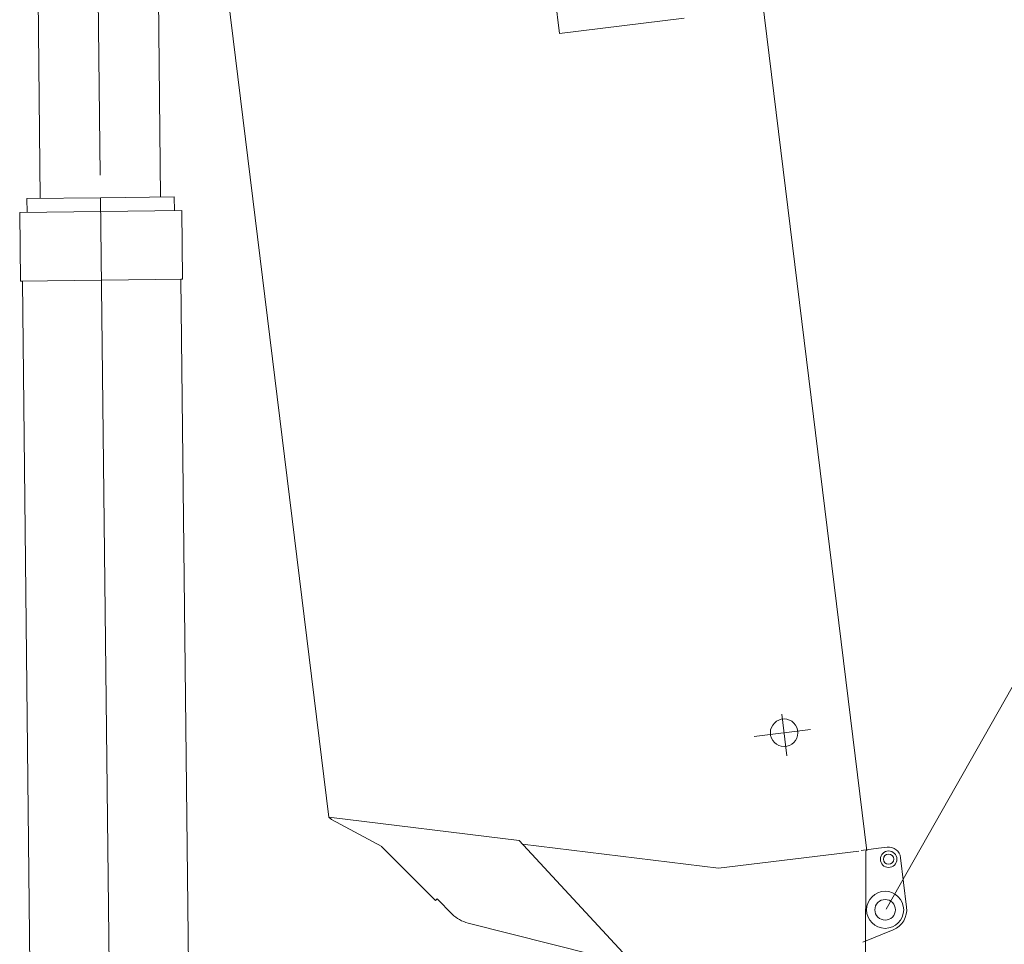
# Model space of a CAD drawing. Extents: x 34350 to 201729, y 12094 to 164960.
# Tile 4 of 70: x 55988 to 58854, y 20268 to 22959. Entities that reach past the tile are written whole.
import ezdxf

# ---------------------------------------------------------------- set-up
doc = ezdxf.new("R2010")
doc.units = 0
doc.header["$LTSCALE"] = 150
doc.header["$MEASUREMENT"] = 0
doc.linetypes.add('CENTER', pattern=[50.5, 30, -9, 2.5, -9])
doc.layers.add('11', color=251, linetype='Continuous')

# ---------------------------------------------------------------- blocks, each defined once
blk = doc.blocks.new('*G2')
at = {"layer": '11', "color": 251, "linetype": 'Continuous', "lineweight": 9}
for p, q in [((56223.6, 22440.9), (56437.9, 22443.3)), ((56437.9, 22443.3), (56438.3, 22403.3)), ((56223.6, 22440.9), (56009.3, 22438.5)), ((56009.3, 22438.5), (56009.7, 22398.5)), ((55988, 22398.2), (56460, 22403.5)), ((55990.3, 22198.2), (55988, 22398.2)), ((56460, 22403.5), (56462.2, 22203.5)), ((55990.3, 22198.2), (56462.3, 22203.5)), ((55995.8, 22198.3), (55990.3, 22198.2)), ((56035.1, 18673.5), (55995.8, 22198.3)), ((56462.2, 22203.5), (56456.7, 22203.5)), ((56456.7, 22203.5), (56496.1, 18678.7)), ((56496.1, 18678.7), (56035.1, 18673.5)), ((56432.9, 18678), (56098.4, 18674.2)), ((56098.4, 18674.2), (56140.6, 18468.8)), ((56395.3, 18471.6), (56432.9, 18678))]:
    blk.add_line(p, q, dxfattribs=at)
at = {"layer": '11', "color": 251, "linetype": 'CENTER', "lineweight": 9}
for p, q in [((56267.7, 18496.1), (56223.6, 22440.9)), ((56265.8, 18659.6), (56268.5, 18416.5)), ((56425.1, 18497.9), (56092.8, 18494.2))]:
    blk.add_line(p, q, dxfattribs=at)
at = {"layer": '11', "color": 251, "linetype": 'Continuous', "lineweight": 9}
for radius in [75.1, 75]:
    blk.add_circle((56267.7, 18496.1), radius, dxfattribs=at)
blk.add_arc((56267.7, 18496.1), 130, -167.8548, -10.869, dxfattribs=at)
blk = doc.blocks.new('*G3')
at = {"layer": '11', "color": 251, "linetype": 'CENTER', "lineweight": 9}
for p, q in [((56222.4, 22507.1), (56182.8, 26053.4)), ((56274.6, 25889.4), (56084.6, 25887.3))]:
    blk.add_line(p, q, dxfattribs=at)
at = {"layer": '11', "color": 251, "linetype": 'Continuous', "lineweight": 9}
for p, q in [((56054.6, 25887), (56056.5, 25717)), ((56316.5, 25719.9), (56314.6, 25889.9)), ((56361.5, 25720.4), (56011.5, 25716.5)), ((56011.5, 25716.5), (56048.1, 22438.9)), ((56056.5, 25717), (56186.5, 25718.4)), ((56186.5, 25718.4), (56316.5, 25719.9)), ((56398.1, 22442.8), (56361.5, 25720.4))]:
    blk.add_line(p, q, dxfattribs=at)
blk.add_circle((56184.6, 25888.4), 85, dxfattribs=at)
blk.add_arc((56184.6, 25888.4), 130, 0.64, -179.36, dxfattribs=at)
blk = doc.blocks.new('*G13')
at = {"layer": '11', "color": 251, "linetype": 'Continuous', "lineweight": 9}
for p, q in [((57230, 30511.7), (58454.3, 20540.3)), ((56887.8, 20637.4), (56495.2, 23834.8)), ((57542.1, 23059.9), (57559.4, 22919)), ((57559.4, 22919), (57921.9, 22963.4)), ((56895.7, 20630.7), (56887.8, 20637.4)), ((57442.1, 20569.5), (56887.8, 20637.4)), ((57042.1, 20552.4), (56895.7, 20630.7)), ((57041.6, 20552.6), (57198.8, 20395.7)), ((57442.1, 20569.5), (57870.7, 20107.4)), ((58022.2, 20489.1), (57451.8, 20559)), ((58488.2, 20547.3), (58513, 20550.3)), ((58430.5, 20539.2), (58022.2, 20489.1)), ((58437.3, 20541), (58488.2, 20547.3)), ((58451.3, 20539.9), (58449.3, 19901.9)), ((58552, 20519.8), (58569.7, 20375.9)), ((57198.8, 20395.7), (57203, 20399.9)), ((57247.3, 20355.8), (57203, 20399.9)), ((57778.3, 20207), (57293.4, 20329.6)), ((58530.8, 20309.8), (58442.7, 20274.2))]:
    blk.add_line(p, q, dxfattribs=at)
at = {"layer": '11', "color": 251, "linetype": 'CENTER', "lineweight": 9}
for p, q in [((58206.5, 20937.7), (58221.3, 20816.7)), ((58289.5, 20893.1), (58125.7, 20873))]:
    blk.add_line(p, q, dxfattribs=at)
at = {"layer": '11', "color": 251, "linetype": 'Continuous', "lineweight": 9}
for centre, radius in [((58213.1, 20883.7), 40), ((58213.1, 20883.7), 40), ((58213.1, 20883.7), 40), ((58517.3, 20515.6), 24), ((58517.3, 20515.6), 15), ((58507.2, 20368.2), 54), ((58507.2, 20368.2), 30), ((58507.2, 20368.2), 30)]:
    blk.add_circle(centre, radius, dxfattribs=at)
for centre, radius, start, end in [((58517.3, 20515.6), 35, 7, 97), ((57317.9, 20426.5), 100, -134.9541, -104.1873), ((58507.2, 20368.2), 63, -67.9997, 7.0004)]:
    blk.add_arc(centre, radius, start, end, dxfattribs=at)

msp = doc.modelspace()

# ---------------------------------------------------------------- linework, layer by layer
at = {"layer": '11', "color": 251, "linetype": 'Continuous', "lineweight": 9}
msp.add_line((58510, 20370), (64888.9, 31619.7), dxfattribs=at)

# ---------------------------------------------------------------- block references
at = {"color": 7, "linetype": 'Continuous', "lineweight": 9}
for name in ['*G13', '*G3', '*G2']:
    msp.add_blockref(name, (0, 0), dxfattribs=at)

doc.saveas('drawing.dxf')
